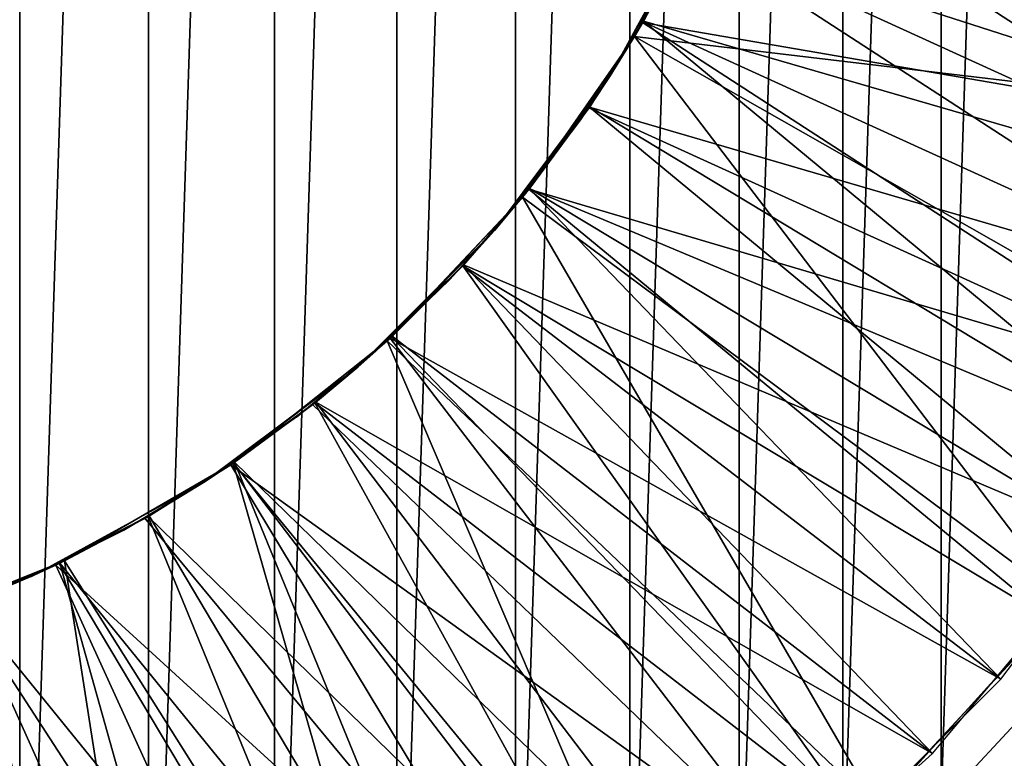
# Model space of a CAD drawing. Header units: millimetres. Extents: x -68 to 68, y 0 to 255.
# Tile 61 of 217: x 20.658 to 21.604, y 16.142 to 16.851. Entities that reach past the tile are written whole.
import ezdxf

# ---------------------------------------------------------------- set-up
doc = ezdxf.new("R2010")
doc.units = ezdxf.units.MM
doc.header["$LTSCALE"] = 41.718519
for name, color, linetype in [('6', 7, 'CONTINUOUS'), ('62', 7, 'CONTINUOUS'), ('63', 7, 'CONTINUOUS'), ('65', 7, 'CONTINUOUS'), ('68', 7, 'CONTINUOUS')]:
    doc.layers.add(name, color=color, linetype=linetype)

msp = doc.modelspace()

# ---------------------------------------------------------------- linework, layer by layer
at = {"layer": '6', "color": 7, "linetype": 'Continuous', "true_color": 0xf5f5f5}
for points in [[(20.76658, 0.28691, 62.86133), (19.3025, 30, 64.68124), (19.21763, 0.28691, 63.35203), (20.76658, 0.28691, 62.86133)], [(22.40517, 30, 63.67306), (19.3025, 30, 64.68124), (20.76658, 0.28691, 62.86133), (22.40517, 30, 63.67306)], [(22.30302, 0.28691, 62.33276), (22.40517, 30, 63.67306), (20.76658, 0.28691, 62.86133), (22.30302, 0.28691, 62.33276)]]:
    msp.add_3dface(points, dxfattribs=at)
at = {"layer": '62', "linetype": 'Continuous'}
for points in [[(21.24862, 16.83509, -76.46886), (21.33257, 17.00251, -76.42296), (21.2575, 16.85023, -74.8129), (21.24862, 16.83509, -76.46886)], [(21.24862, 16.83509, -76.8172), (21.3025, 16.93535, -78.44098), (21.33257, 17.00251, -76.7713), (21.24862, 16.83509, -76.8172)], [(21.2575, 16.85023, -74.8129), (21.33257, 17.00251, -76.42296), (21.30276, 16.93589, -74.78917), (21.2575, 16.85023, -74.8129)], [(21.22516, 16.79717, -69.1463), (21.30319, 16.93678, -70.44059), (21.31405, 16.95996, -69.1463), (21.22516, 16.79717, -69.1463)], [(21.31405, 16.95996, -96.0063), (21.25049, 16.83824, -94.8163), (21.22516, 16.79717, -96.0063), (21.31405, 16.95996, -96.0063)], [(21.29768, 16.92545, -94.79201), (21.25049, 16.83824, -94.8163), (21.31405, 16.95996, -96.0063), (21.29768, 16.92545, -94.79201)], [(21.25796, 16.85103, -70.46434), (21.30319, 16.93678, -70.44059), (21.22516, 16.79717, -69.1463), (21.25796, 16.85103, -70.46434)], [(21.25721, 16.84973, -78.4647), (21.3025, 16.93535, -78.44098), (21.24862, 16.83509, -76.8172), (21.25721, 16.84973, -78.4647)], [(21.25583, 16.84735, -86.46538), (21.30139, 16.93306, -86.44161), (21.2563, 16.84817, -84.81348), (21.25583, 16.84735, -86.46538)], [(21.25583, 16.84735, -86.81371), (21.25771, 16.8506, -88.46446), (21.30139, 16.93306, -86.78994), (21.25583, 16.84735, -86.81371)], [(21.2563, 16.84817, -84.46515), (21.30175, 16.93379, -84.44141), (21.25638, 16.84831, -82.81344), (21.2563, 16.84817, -84.46515)], [(21.2563, 16.84817, -84.81348), (21.30139, 16.93306, -86.44161), (21.30175, 16.93379, -84.78974), (21.2563, 16.84817, -84.81348)], [(21.25638, 16.84831, -82.46511), (21.30181, 16.93391, -82.44137), (21.25684, 16.8491, -80.81322), (21.25638, 16.84831, -82.46511)], [(21.25638, 16.84831, -82.81344), (21.30175, 16.93379, -84.44141), (21.30181, 16.93391, -82.78971), (21.25638, 16.84831, -82.81344)], [(21.25684, 16.8491, -80.46488), (21.30216, 16.93465, -80.44117), (21.25721, 16.84973, -78.81304), (21.25684, 16.8491, -80.46488)], [(21.25684, 16.8491, -80.81322), (21.30181, 16.93391, -82.44137), (21.30216, 16.93465, -80.78951), (21.25684, 16.8491, -80.81322)], [(21.25721, 16.84973, -78.81304), (21.30216, 16.93465, -80.44117), (21.3025, 16.93535, -78.78932), (21.25721, 16.84973, -78.81304)], [(21.2575, 16.85023, -74.46456), (21.30276, 16.93589, -74.44084), (21.25773, 16.85064, -72.81278), (21.2575, 16.85023, -74.46456)], [(21.2577, 16.85059, -88.8128), (21.25809, 16.85127, -90.46427), (21.30305, 16.93649, -88.78901), (21.2577, 16.85059, -88.8128)], [(21.25771, 16.8506, -88.46446), (21.30305, 16.9365, -88.44067), (21.30139, 16.93306, -86.78994), (21.25771, 16.8506, -88.46446)], [(21.25773, 16.85064, -72.46445), (21.30298, 16.93636, -72.44071), (21.25796, 16.85103, -70.81267), (21.25773, 16.85064, -72.46445)], [(21.25773, 16.85064, -72.81278), (21.30276, 16.93589, -74.44084), (21.30298, 16.93636, -72.78904), (21.25773, 16.85064, -72.81278)], [(21.25796, 16.85103, -70.81267), (21.30298, 16.93636, -72.44071), (21.30319, 16.93678, -70.78893), (21.25796, 16.85103, -70.81267)], [(21.20409, 16.76542, -86.48911), (21.25583, 16.84735, -86.46538), (21.20462, 16.76618, -84.83722), (21.20409, 16.76542, -86.48911)], [(21.20409, 16.76542, -86.83744), (21.20613, 16.7684, -88.48823), (21.25583, 16.84735, -86.81371), (21.20409, 16.76542, -86.83744)], [(21.20462, 16.76618, -84.48888), (21.2563, 16.84817, -84.46515), (21.2047, 16.76631, -82.83718), (21.20462, 16.76618, -84.48888)], [(21.20462, 16.76618, -84.83722), (21.25583, 16.84735, -86.46538), (21.2563, 16.84817, -84.81348), (21.20462, 16.76618, -84.83722)], [(21.2047, 16.76631, -82.48885), (21.25638, 16.84831, -82.46511), (21.20522, 16.76707, -80.83695), (21.2047, 16.76631, -82.48885)], [(21.2047, 16.76631, -82.83718), (21.2563, 16.84817, -84.46515), (21.25638, 16.84831, -82.81344), (21.2047, 16.76631, -82.83718)], [(21.20522, 16.76707, -80.48862), (21.25684, 16.8491, -80.46488), (21.2055, 16.76748, -78.83683), (21.20522, 16.76707, -80.48862)], [(21.20522, 16.76707, -80.83695), (21.25638, 16.84831, -82.46511), (21.25684, 16.8491, -80.81322), (21.20522, 16.76707, -80.83695)], [(21.2055, 16.76748, -78.4885), (21.25721, 16.84973, -78.4647), (21.24862, 16.83509, -76.8172), (21.2055, 16.76748, -78.4885)], [(21.2055, 16.76748, -78.83683), (21.25684, 16.8491, -80.46488), (21.25721, 16.84973, -78.81304), (21.2055, 16.76748, -78.83683)], [(21.20584, 16.76797, -74.48835), (21.2575, 16.85023, -74.46456), (21.20612, 16.76838, -72.83657), (21.20584, 16.76797, -74.48835)], [(21.20584, 16.76797, -74.83669), (21.24862, 16.83509, -76.46886), (21.2575, 16.85023, -74.8129), (21.20584, 16.76797, -74.83669)], [(21.20612, 16.76838, -72.48823), (21.25773, 16.85064, -72.46445), (21.20639, 16.76879, -70.83645), (21.20612, 16.76838, -72.48823)], [(21.20612, 16.76838, -72.83657), (21.2575, 16.85023, -74.46456), (21.25773, 16.85064, -72.81278), (21.20612, 16.76838, -72.83657)], [(21.20613, 16.7684, -88.48823), (21.25771, 16.8506, -88.46446), (21.25583, 16.84735, -86.81371), (21.20613, 16.7684, -88.48823)], [(21.20613, 16.7684, -88.83656), (21.20662, 16.76913, -90.48801), (21.2577, 16.85059, -88.8128), (21.20613, 16.7684, -88.83656)], [(21.20639, 16.76879, -70.48811), (21.25796, 16.85103, -70.46434), (21.22516, 16.79717, -69.1463), (21.20639, 16.76879, -70.48811)], [(21.20639, 16.76879, -70.83645), (21.25773, 16.85064, -72.46445), (21.25796, 16.85103, -70.81267), (21.20639, 16.76879, -70.83645)], [(21.20662, 16.76913, -90.48801), (21.25809, 16.85127, -90.46427), (21.2577, 16.85059, -88.8128), (21.20662, 16.76913, -90.48801)], [(21.20662, 16.76913, -90.83635), (21.25809, 16.85126, -92.46427), (21.25809, 16.85127, -90.8126), (21.20662, 16.76913, -90.83635)], [(21.20663, 16.76914, -92.48801), (21.25809, 16.85126, -92.46427), (21.20662, 16.76913, -90.83635), (21.20663, 16.76914, -92.48801)], [(21.20663, 16.76914, -92.83634), (21.25808, 16.85124, -94.46428), (21.25809, 16.85126, -92.81261), (21.20663, 16.76914, -92.83634)], [(21.20669, 16.76923, -94.48798), (21.25808, 16.85124, -94.46428), (21.20663, 16.76914, -92.83634), (21.20669, 16.76923, -94.48798)], [(21.14076, 16.68057, -76.51504), (21.24862, 16.83509, -76.46886), (21.14785, 16.68939, -74.86061), (21.14076, 16.68057, -76.51504)], [(21.14076, 16.68057, -76.86338), (21.2055, 16.76748, -78.4885), (21.24862, 16.83509, -76.8172), (21.14076, 16.68057, -76.86338)], [(21.14785, 16.68939, -74.86061), (21.24862, 16.83509, -76.46886), (21.20584, 16.76797, -74.83669), (21.14785, 16.68939, -74.86061)], [(21.25049, 16.83824, -94.8163), (21.19679, 16.75487, -94.84059), (21.22516, 16.79717, -96.0063), (21.25049, 16.83824, -94.8163)], [(21.114, 16.64868, -69.1463), (21.20639, 16.76879, -70.48811), (21.22516, 16.79717, -69.1463), (21.114, 16.64868, -69.1463)], [(21.22516, 16.79717, -96.0063), (21.1369, 16.67584, -94.86487), (21.114, 16.64868, -96.0063), (21.22516, 16.79717, -96.0063)], [(21.19679, 16.75487, -94.84059), (21.1369, 16.67584, -94.86487), (21.22516, 16.79717, -96.0063), (21.19679, 16.75487, -94.84059)], [(21.14857, 16.69029, -70.51199), (21.20639, 16.76879, -70.48811), (21.114, 16.64868, -69.1463), (21.14857, 16.69029, -70.51199)], [(21.14785, 16.68939, -74.51227), (21.20584, 16.76797, -74.48835), (21.14821, 16.68984, -72.86047), (21.14785, 16.68939, -74.51227)], [(21.14821, 16.68984, -72.51213), (21.20612, 16.76838, -72.48823), (21.14857, 16.69029, -70.86032), (21.14821, 16.68984, -72.51213)], [(21.14821, 16.68984, -72.86047), (21.20584, 16.76797, -74.48835), (21.20612, 16.76838, -72.83657), (21.14821, 16.68984, -72.86047)], [(21.1485, 16.69021, -88.51201), (21.20613, 16.7684, -88.48823), (21.20409, 16.76542, -86.83744), (21.1485, 16.69021, -88.51201)], [(21.1485, 16.69021, -88.86035), (21.1488, 16.69058, -90.5119), (21.20613, 16.7684, -88.83656), (21.1485, 16.69021, -88.86035)], [(21.14857, 16.69029, -70.86032), (21.20612, 16.76838, -72.48823), (21.20639, 16.76879, -70.83645), (21.14857, 16.69029, -70.86032)], [(21.1488, 16.69058, -90.5119), (21.20662, 16.76913, -90.48801), (21.20613, 16.7684, -88.83656), (21.1488, 16.69058, -90.5119)], [(21.1488, 16.69058, -90.86023), (21.14883, 16.69062, -92.51189), (21.20662, 16.76913, -90.83635), (21.1488, 16.69058, -90.86023)], [(21.14883, 16.69062, -92.51189), (21.20663, 16.76914, -92.48801), (21.20662, 16.76913, -90.83635), (21.14883, 16.69062, -92.51189)], [(21.14883, 16.69062, -92.86022), (21.14902, 16.69086, -94.51181), (21.20663, 16.76914, -92.83634), (21.14883, 16.69062, -92.86022)], [(21.14902, 16.69086, -94.51181), (21.20669, 16.76923, -94.48798), (21.20663, 16.76914, -92.83634), (21.14902, 16.69086, -94.51181)], [(21.14744, 16.68887, -78.51243), (21.2055, 16.76748, -78.4885), (21.14076, 16.68057, -76.86338), (21.14744, 16.68887, -78.51243)], [(21.14633, 16.68748, -86.51287), (21.20409, 16.76542, -86.48911), (21.1469, 16.6882, -84.86098), (21.14633, 16.68748, -86.51287)], [(21.14633, 16.68748, -86.8612), (21.1485, 16.69021, -88.51201), (21.20409, 16.76542, -86.83744), (21.14633, 16.68748, -86.8612)], [(21.1469, 16.6882, -84.51265), (21.20462, 16.76618, -84.48888), (21.14699, 16.68832, -82.86094), (21.1469, 16.6882, -84.51265)], [(21.1469, 16.6882, -84.86098), (21.20409, 16.76542, -86.48911), (21.20462, 16.76618, -84.83722), (21.1469, 16.6882, -84.86098)], [(21.14699, 16.68832, -82.51261), (21.2047, 16.76631, -82.48885), (21.14757, 16.68904, -80.86072), (21.14699, 16.68832, -82.51261)], [(21.14699, 16.68832, -82.86094), (21.20462, 16.76618, -84.48888), (21.2047, 16.76631, -82.83718), (21.14699, 16.68832, -82.86094)], [(21.14744, 16.68887, -78.86077), (21.20522, 16.76707, -80.48862), (21.2055, 16.76748, -78.83683), (21.14744, 16.68887, -78.86077)], [(21.14757, 16.68904, -80.51238), (21.20522, 16.76707, -80.48862), (21.14744, 16.68887, -78.86077), (21.14757, 16.68904, -80.51238)], [(21.14757, 16.68904, -80.86072), (21.2047, 16.76631, -82.48885), (21.20522, 16.76707, -80.83695), (21.14757, 16.68904, -80.86072)], [(21.08287, 16.61402, -86.53664), (21.14633, 16.68748, -86.51287), (21.08349, 16.61469, -84.88476), (21.08287, 16.61402, -86.53664)], [(21.08287, 16.61402, -86.88498), (21.08516, 16.61649, -88.53582), (21.14633, 16.68748, -86.8612), (21.08287, 16.61402, -86.88498)], [(21.08332, 16.61451, -78.53648), (21.14744, 16.68887, -78.51243), (21.14076, 16.68057, -76.86338), (21.08332, 16.61451, -78.53648)], [(21.08332, 16.61451, -78.88482), (21.08423, 16.61548, -80.53616), (21.14744, 16.68887, -78.86077), (21.08332, 16.61451, -78.88482)], [(21.08349, 16.61469, -84.53642), (21.1469, 16.6882, -84.51265), (21.08359, 16.6148, -82.88472), (21.08349, 16.61469, -84.53642)], [(21.08349, 16.61469, -84.88476), (21.14633, 16.68748, -86.51287), (21.1469, 16.6882, -84.86098), (21.08349, 16.61469, -84.88476)], [(21.08359, 16.6148, -82.53638), (21.14699, 16.68832, -82.51261), (21.08423, 16.61548, -80.88449), (21.08359, 16.6148, -82.53638)], [(21.08359, 16.6148, -82.88472), (21.1469, 16.6882, -84.51265), (21.14699, 16.68832, -82.86094), (21.08359, 16.6148, -82.88472)], [(21.08386, 16.61508, -74.53629), (21.14785, 16.68939, -74.51227), (21.08433, 16.61559, -72.88445), (21.08386, 16.61508, -74.53629)], [(21.08386, 16.61508, -74.88462), (21.14076, 16.68057, -76.51504), (21.14785, 16.68939, -74.86061), (21.08386, 16.61508, -74.88462)], [(21.08423, 16.61548, -80.53616), (21.14757, 16.68904, -80.51238), (21.14744, 16.68887, -78.86077), (21.08423, 16.61548, -80.53616)], [(21.08423, 16.61548, -80.88449), (21.14699, 16.68832, -82.51261), (21.14757, 16.68904, -80.86072), (21.08423, 16.61548, -80.88449)], [(21.08433, 16.61559, -72.53612), (21.14821, 16.68984, -72.51213), (21.08482, 16.61612, -70.88428), (21.08433, 16.61559, -72.53612)], [(21.08433, 16.61559, -72.88445), (21.14785, 16.68939, -74.51227), (21.14821, 16.68984, -72.86047), (21.08433, 16.61559, -72.88445)], [(21.08482, 16.61612, -70.53594), (21.14857, 16.69029, -70.51199), (21.114, 16.64868, -69.1463), (21.08482, 16.61612, -70.53594)], [(21.08482, 16.61612, -70.88428), (21.14821, 16.68984, -72.51213), (21.14857, 16.69029, -70.86032), (21.08482, 16.61612, -70.88428)], [(21.08492, 16.61623, -90.5359), (21.1488, 16.69058, -90.5119), (21.08516, 16.61649, -88.88415), (21.08492, 16.61623, -90.5359)], [(21.08492, 16.61623, -90.88424), (21.08498, 16.6163, -92.53588), (21.1488, 16.69058, -90.86023), (21.08492, 16.61623, -90.88424)], [(21.08498, 16.6163, -92.53588), (21.14883, 16.69062, -92.51189), (21.1488, 16.69058, -90.86023), (21.08498, 16.6163, -92.53588)], [(21.08498, 16.6163, -92.88422), (21.08533, 16.61668, -94.53576), (21.14883, 16.69062, -92.86022), (21.08498, 16.6163, -92.88422)], [(21.08516, 16.61649, -88.88415), (21.1488, 16.69058, -90.5119), (21.1485, 16.69021, -88.86035), (21.08516, 16.61649, -88.88415)], [(21.08516, 16.61649, -88.53582), (21.1485, 16.69021, -88.51201), (21.14633, 16.68748, -86.8612), (21.08516, 16.61649, -88.53582)], [(21.08533, 16.61668, -94.53576), (21.14902, 16.69086, -94.51181), (21.14883, 16.69062, -92.86022), (21.08533, 16.61668, -94.53576)], [(21.01081, 16.54247, -76.56152), (21.14076, 16.68057, -76.51504), (21.01444, 16.54581, -74.90864), (21.01081, 16.54247, -76.56152)], [(21.01081, 16.54247, -76.90985), (21.08332, 16.61451, -78.53648), (21.14076, 16.68057, -76.86338), (21.01081, 16.54247, -76.90985)], [(21.01444, 16.54581, -74.90864), (21.14076, 16.68057, -76.51504), (21.08386, 16.61508, -74.88462), (21.01444, 16.54581, -74.90864)], [(21.1369, 16.67584, -94.86487), (21.07115, 16.6016, -94.88916), (21.114, 16.64868, -96.0063), (21.1369, 16.67584, -94.86487)], [(20.98285, 16.51753, -69.1463), (21.08482, 16.61612, -70.53594), (21.114, 16.64868, -69.1463), (20.98285, 16.51753, -69.1463)], [(21.114, 16.64868, -96.0063), (20.99994, 16.5326, -94.91345), (20.98285, 16.51753, -96.0063), (21.114, 16.64868, -96.0063)], [(21.07115, 16.6016, -94.88916), (20.99994, 16.5326, -94.91345), (21.114, 16.64868, -96.0063), (21.07115, 16.6016, -94.88916)], [(21.01609, 16.54735, -94.55975), (21.08533, 16.61668, -94.53576), (21.08498, 16.6163, -92.88422), (21.01609, 16.54735, -94.55975)], [(21.0166, 16.54782, -88.55958), (21.08516, 16.61649, -88.53582), (21.08287, 16.61402, -86.88498), (21.0166, 16.54782, -88.55958)], [(21.0166, 16.54782, -88.90792), (21.08492, 16.61623, -90.5359), (21.08516, 16.61649, -88.88415), (21.0166, 16.54782, -88.90792)], [(21.01573, 16.54701, -70.55988), (21.08482, 16.61612, -70.53594), (20.98285, 16.51753, -69.1463), (21.01573, 16.54701, -70.55988)], [(21.01373, 16.54516, -78.56054), (21.08332, 16.61451, -78.53648), (21.01081, 16.54247, -76.90985), (21.01373, 16.54516, -78.56054)], [(21.01373, 16.54516, -78.90888), (21.01569, 16.54697, -80.55989), (21.08332, 16.61451, -78.88482), (21.01373, 16.54516, -78.90888)], [(21.01422, 16.54561, -86.56038), (21.08287, 16.61402, -86.53664), (21.01488, 16.54622, -84.90849), (21.01422, 16.54561, -86.56038)], [(21.01422, 16.54561, -86.90871), (21.0166, 16.54782, -88.55958), (21.08287, 16.61402, -86.88498), (21.01422, 16.54561, -86.90871)], [(21.01444, 16.54581, -74.56031), (21.08386, 16.61508, -74.53629), (21.01507, 16.5464, -72.90843), (21.01444, 16.54581, -74.56031)], [(21.01488, 16.54622, -84.56016), (21.08349, 16.61469, -84.53642), (21.01499, 16.54633, -82.90846), (21.01488, 16.54622, -84.56016)], [(21.01488, 16.54622, -84.90849), (21.08287, 16.61402, -86.53664), (21.08349, 16.61469, -84.88476), (21.01488, 16.54622, -84.90849)], [(21.01499, 16.54633, -82.56012), (21.08359, 16.6148, -82.53638), (21.01569, 16.54697, -80.90822), (21.01499, 16.54633, -82.56012)], [(21.01499, 16.54633, -82.90846), (21.08349, 16.61469, -84.53642), (21.08359, 16.6148, -82.88472), (21.01499, 16.54633, -82.90846)], [(21.01507, 16.5464, -72.5601), (21.08433, 16.61559, -72.53612), (21.01573, 16.54701, -70.90821), (21.01507, 16.5464, -72.5601)], [(21.01507, 16.5464, -72.90843), (21.08386, 16.61508, -74.53629), (21.08433, 16.61559, -72.88445), (21.01507, 16.5464, -72.90843)], [(21.01552, 16.54681, -90.55995), (21.08492, 16.61623, -90.5359), (21.0166, 16.54782, -88.90792), (21.01552, 16.54681, -90.55995)], [(21.01552, 16.54681, -90.90828), (21.0156, 16.54689, -92.55992), (21.08492, 16.61623, -90.88424), (21.01552, 16.54681, -90.90828)], [(21.0156, 16.54689, -92.55992), (21.08498, 16.6163, -92.53588), (21.08492, 16.61623, -90.88424), (21.0156, 16.54689, -92.55992)], [(21.0156, 16.54689, -92.90825), (21.01609, 16.54735, -94.55975), (21.08498, 16.6163, -92.88422), (21.0156, 16.54689, -92.90825)], [(21.01569, 16.54697, -80.55989), (21.08423, 16.61548, -80.53616), (21.08332, 16.61451, -78.88482), (21.01569, 16.54697, -80.55989)], [(21.01569, 16.54697, -80.90822), (21.08359, 16.6148, -82.53638), (21.08423, 16.61548, -80.88449), (21.01569, 16.54697, -80.90822)], [(21.01573, 16.54701, -70.90821), (21.08433, 16.61559, -72.53612), (21.08482, 16.61612, -70.88428), (21.01573, 16.54701, -70.90821)], [(20.86292, 16.42526, -76.60776), (21.01081, 16.54247, -76.56152), (20.94018, 16.48212, -74.9326), (20.86292, 16.42526, -76.60776)], [(20.86292, 16.42526, -76.95609), (20.93925, 16.48138, -78.58456), (21.01081, 16.54247, -76.90985), (20.86292, 16.42526, -76.95609)], [(20.93925, 16.48138, -78.58456), (21.01373, 16.54516, -78.56054), (21.01081, 16.54247, -76.90985), (20.93925, 16.48138, -78.58456)], [(20.93925, 16.48138, -78.93289), (20.94221, 16.48373, -80.58363), (21.01373, 16.54516, -78.90888), (20.93925, 16.48138, -78.93289)], [(20.94018, 16.48212, -74.58427), (21.01444, 16.54581, -74.56031), (20.94102, 16.48278, -72.93234), (20.94018, 16.48212, -74.58427)], [(20.94018, 16.48212, -74.9326), (21.01081, 16.54247, -76.56152), (21.01444, 16.54581, -74.90864), (20.94018, 16.48212, -74.9326)], [(20.94063, 16.48248, -86.58413), (21.01422, 16.54561, -86.56038), (20.94134, 16.48304, -84.93224), (20.94063, 16.48248, -86.58413)], [(20.94063, 16.48248, -86.93246), (20.94309, 16.48444, -88.58336), (21.01422, 16.54561, -86.90871), (20.94063, 16.48248, -86.93246)], [(20.94102, 16.48278, -72.58401), (21.01507, 16.5464, -72.5601), (20.94187, 16.48347, -70.93207), (20.94102, 16.48278, -72.58401)], [(20.94102, 16.48278, -72.93234), (21.01444, 16.54581, -74.56031), (21.01507, 16.5464, -72.90843), (20.94102, 16.48278, -72.93234)], [(20.94117, 16.48291, -90.58396), (21.01552, 16.54681, -90.55995), (20.94309, 16.48443, -88.93169), (20.94117, 16.48291, -90.58396)], [(20.94117, 16.48291, -90.93229), (20.94127, 16.48299, -92.58393), (21.01552, 16.54681, -90.90828), (20.94117, 16.48291, -90.93229)], [(20.94127, 16.48299, -92.58393), (21.0156, 16.54689, -92.55992), (21.01552, 16.54681, -90.90828), (20.94127, 16.48299, -92.58393)], [(20.94127, 16.48299, -92.93226), (20.94188, 16.48347, -94.58374), (21.0156, 16.54689, -92.90825), (20.94127, 16.48299, -92.93226)], [(20.94134, 16.48304, -84.58391), (21.01488, 16.54622, -84.56016), (20.94146, 16.48313, -82.9322), (20.94134, 16.48304, -84.58391)], [(20.94134, 16.48304, -84.93224), (21.01422, 16.54561, -86.56038), (21.01488, 16.54622, -84.90849), (20.94134, 16.48304, -84.93224)], [(20.94146, 16.48313, -82.58387), (21.01499, 16.54633, -82.56012), (20.94221, 16.48373, -80.93197), (20.94146, 16.48313, -82.58387)], [(20.94146, 16.48313, -82.9322), (21.01488, 16.54622, -84.56016), (21.01499, 16.54633, -82.90846), (20.94146, 16.48313, -82.9322)], [(20.94187, 16.48347, -70.58374), (21.01573, 16.54701, -70.55988), (20.98285, 16.51753, -69.1463), (20.94187, 16.48347, -70.58374)], [(20.94187, 16.48347, -70.93207), (21.01507, 16.5464, -72.5601), (21.01573, 16.54701, -70.90821), (20.94187, 16.48347, -70.93207)], [(20.94188, 16.48347, -94.58374), (21.01609, 16.54735, -94.55975), (21.0156, 16.54689, -92.90825), (20.94188, 16.48347, -94.58374)], [(20.94221, 16.48373, -80.58363), (21.01569, 16.54697, -80.55989), (21.01373, 16.54516, -78.90888), (20.94221, 16.48373, -80.58363)], [(20.94221, 16.48373, -80.93197), (21.01499, 16.54633, -82.56012), (21.01569, 16.54697, -80.90822), (20.94221, 16.48373, -80.93197)], [(20.94309, 16.48444, -88.58336), (21.0166, 16.54782, -88.55958), (21.01422, 16.54561, -86.90871), (20.94309, 16.48444, -88.58336)], [(20.94309, 16.48443, -88.93169), (21.01552, 16.54681, -90.55995), (21.0166, 16.54782, -88.90792), (20.94309, 16.48443, -88.93169)], [(20.99994, 16.5326, -94.91345), (20.92367, 16.46922, -94.93773), (20.98285, 16.51753, -96.0063), (20.99994, 16.5326, -94.91345)], [(20.83436, 16.40637, -69.1463), (20.94187, 16.48347, -70.58374), (20.98285, 16.51753, -69.1463), (20.83436, 16.40637, -69.1463)], [(20.98285, 16.51753, -96.0063), (20.84279, 16.41183, -94.96202), (20.83436, 16.40637, -96.0063), (20.98285, 16.51753, -96.0063)], [(20.92367, 16.46922, -94.93773), (20.84279, 16.41183, -94.96202), (20.98285, 16.51753, -96.0063), (20.92367, 16.46922, -94.93773)], [(20.86491, 16.42662, -88.60717), (20.94309, 16.48444, -88.58336), (20.94063, 16.48248, -86.93246), (20.86491, 16.42662, -88.60717)], [(20.86491, 16.42662, -88.9555), (20.94117, 16.48291, -90.58396), (20.94309, 16.48443, -88.93169), (20.86491, 16.42662, -88.9555)], [(20.8639, 16.42593, -70.60747), (20.94187, 16.48347, -70.58374), (20.83436, 16.40637, -69.1463), (20.8639, 16.42593, -70.60747)], [(20.86052, 16.42363, -78.60847), (20.93925, 16.48138, -78.58456), (20.86292, 16.42526, -76.95609), (20.86052, 16.42363, -78.60847)], [(20.86052, 16.42363, -78.95681), (20.86409, 16.42606, -80.60741), (20.93925, 16.48138, -78.93289), (20.86052, 16.42363, -78.95681)], [(20.86176, 16.42447, -74.60811), (20.94018, 16.48212, -74.58427), (20.86284, 16.42521, -72.95612), (20.86176, 16.42447, -74.60811)], [(20.86176, 16.42447, -74.95644), (20.86292, 16.42526, -76.60776), (20.94018, 16.48212, -74.9326), (20.86176, 16.42447, -74.95644)], [(20.86241, 16.42491, -86.60791), (20.94063, 16.48248, -86.58413), (20.86315, 16.42542, -84.95603), (20.86241, 16.42491, -86.60791)], [(20.86241, 16.42491, -86.95625), (20.86491, 16.42662, -88.60717), (20.94063, 16.48248, -86.93246), (20.86241, 16.42491, -86.95625)], [(20.8625, 16.42498, -90.60788), (20.94117, 16.48291, -90.58396), (20.86491, 16.42662, -88.9555), (20.8625, 16.42498, -90.60788)], [(20.8625, 16.42498, -90.95622), (20.86261, 16.42505, -92.60785), (20.94117, 16.48291, -90.93229), (20.8625, 16.42498, -90.95622)], [(20.86261, 16.42505, -92.60785), (20.94127, 16.48299, -92.58393), (20.94117, 16.48291, -90.93229), (20.86261, 16.42505, -92.60785)], [(20.86261, 16.42505, -92.95619), (20.8633, 16.42552, -94.60765), (20.94127, 16.48299, -92.93226), (20.86261, 16.42505, -92.95619)], [(20.86284, 16.42521, -72.60778), (20.94102, 16.48278, -72.58401), (20.8639, 16.42593, -70.9558), (20.86284, 16.42521, -72.60778)], [(20.86284, 16.42521, -72.95612), (20.94018, 16.48212, -74.58427), (20.94102, 16.48278, -72.93234), (20.86284, 16.42521, -72.95612)], [(20.86315, 16.42542, -84.60769), (20.94134, 16.48304, -84.58391), (20.86328, 16.42551, -82.95599), (20.86315, 16.42542, -84.60769)], [(20.86315, 16.42542, -84.95603), (20.94063, 16.48248, -86.58413), (20.94134, 16.48304, -84.93224), (20.86315, 16.42542, -84.95603)], [(20.86328, 16.42551, -82.60765), (20.94146, 16.48313, -82.58387), (20.86409, 16.42606, -80.95575), (20.86328, 16.42551, -82.60765)], [(20.86328, 16.42551, -82.95599), (20.94134, 16.48304, -84.58391), (20.94146, 16.48313, -82.9322), (20.86328, 16.42551, -82.95599)], [(20.8633, 16.42552, -94.60765), (20.94188, 16.48347, -94.58374), (20.94127, 16.48299, -92.93226), (20.8633, 16.42552, -94.60765)], [(20.8639, 16.42593, -70.9558), (20.94102, 16.48278, -72.58401), (20.94187, 16.48347, -70.93207), (20.8639, 16.42593, -70.9558)], [(20.86409, 16.42606, -80.60741), (20.94221, 16.48373, -80.58363), (20.93925, 16.48138, -78.93289), (20.86409, 16.42606, -80.60741)], [(20.86409, 16.42606, -80.95575), (20.94146, 16.48313, -82.58387), (20.94221, 16.48373, -80.93197), (20.86409, 16.42606, -80.95575)], [(20.70077, 16.33125, -76.65369), (20.86292, 16.42526, -76.60776), (20.77951, 16.373, -74.9802), (20.70077, 16.33125, -76.65369)], [(20.70077, 16.33125, -77.00203), (20.86052, 16.42363, -78.60847), (20.86292, 16.42526, -76.95609), (20.70077, 16.33125, -77.00203)], [(20.77808, 16.37218, -78.63227), (20.86052, 16.42363, -78.60847), (20.70077, 16.33125, -77.00203), (20.77808, 16.37218, -78.63227)], [(20.77808, 16.37218, -78.9806), (20.78201, 16.37445, -80.63116), (20.86052, 16.42363, -78.95681), (20.77808, 16.37218, -78.9806)], [(20.77951, 16.373, -74.9802), (20.86292, 16.42526, -76.60776), (20.86176, 16.42447, -74.95644), (20.77951, 16.373, -74.9802)], [(20.77951, 16.373, -74.63187), (20.86176, 16.42447, -74.60811), (20.78073, 16.3737, -72.97986), (20.77951, 16.373, -74.63187)], [(20.78017, 16.37338, -90.63168), (20.8625, 16.42498, -90.60788), (20.78281, 16.37491, -88.97927), (20.78017, 16.37338, -90.63168)], [(20.78017, 16.37338, -90.98002), (20.78028, 16.37345, -92.63165), (20.8625, 16.42498, -90.95622), (20.78017, 16.37338, -90.98002)], [(20.78028, 16.37345, -92.63165), (20.86261, 16.42505, -92.60785), (20.8625, 16.42498, -90.95622), (20.78028, 16.37345, -92.63165)], [(20.78028, 16.37345, -92.97998), (20.781, 16.37386, -94.63145), (20.86261, 16.42505, -92.95619), (20.78028, 16.37345, -92.97998)], [(20.78031, 16.37346, -86.63164), (20.86241, 16.42491, -86.60791), (20.78107, 16.3739, -84.97976), (20.78031, 16.37346, -86.63164)], [(20.78031, 16.37346, -86.97997), (20.78281, 16.37491, -88.63093), (20.86241, 16.42491, -86.95625), (20.78031, 16.37346, -86.97997)], [(20.78073, 16.3737, -72.63152), (20.86284, 16.42521, -72.60778), (20.78191, 16.37439, -70.97952), (20.78073, 16.3737, -72.63152)], [(20.78073, 16.3737, -72.97986), (20.86176, 16.42447, -74.60811), (20.86284, 16.42521, -72.95612), (20.78073, 16.3737, -72.97986)], [(20.781, 16.37386, -94.63145), (20.8633, 16.42552, -94.60765), (20.86261, 16.42505, -92.95619), (20.781, 16.37386, -94.63145)], [(20.78107, 16.3739, -84.63142), (20.86315, 16.42542, -84.60769), (20.78121, 16.37398, -82.97972), (20.78107, 16.3739, -84.63142)], [(20.78107, 16.3739, -84.97976), (20.86241, 16.42491, -86.60791), (20.86315, 16.42542, -84.95603), (20.78107, 16.3739, -84.97976)], [(20.78121, 16.37398, -82.63139), (20.86328, 16.42551, -82.60765), (20.78201, 16.37445, -80.97949), (20.78121, 16.37398, -82.63139)], [(20.78121, 16.37398, -82.97972), (20.86315, 16.42542, -84.60769), (20.86328, 16.42551, -82.95599), (20.78121, 16.37398, -82.97972)], [(20.78191, 16.37439, -70.63119), (20.8639, 16.42593, -70.60747), (20.83436, 16.40637, -69.1463), (20.78191, 16.37439, -70.63119)], [(20.78191, 16.37439, -70.97952), (20.86284, 16.42521, -72.60778), (20.8639, 16.42593, -70.9558), (20.78191, 16.37439, -70.97952)], [(20.78201, 16.37445, -80.63116), (20.86409, 16.42606, -80.60741), (20.86052, 16.42363, -78.95681), (20.78201, 16.37445, -80.63116)], [(20.78201, 16.37445, -80.97949), (20.86328, 16.42551, -82.60765), (20.86409, 16.42606, -80.95575), (20.78201, 16.37445, -80.97949)], [(20.78281, 16.37491, -88.63093), (20.86491, 16.42662, -88.60717), (20.86241, 16.42491, -86.95625), (20.78281, 16.37491, -88.63093)], [(20.78281, 16.37491, -88.97927), (20.8625, 16.42498, -90.60788), (20.86491, 16.42662, -88.9555), (20.78281, 16.37491, -88.97927)], [(20.84279, 16.41183, -94.96202), (20.75778, 16.36078, -94.9863), (20.83436, 16.40637, -96.0063), (20.84279, 16.41183, -94.96202)], [(20.67157, 16.31748, -69.1463), (20.78191, 16.37439, -70.63119), (20.83436, 16.40637, -69.1463), (20.67157, 16.31748, -69.1463)], [(20.83436, 16.40637, -96.0063), (20.75778, 16.36078, -94.9863), (20.67157, 16.31748, -96.0063), (20.83436, 16.40637, -96.0063)], [(20.6963, 16.32909, -70.65491), (20.78191, 16.37439, -70.63119), (20.67157, 16.31748, -69.1463), (20.6963, 16.32909, -70.65491)], [(20.69236, 16.32719, -78.65598), (20.77808, 16.37218, -78.63227), (20.70077, 16.33125, -77.00203), (20.69236, 16.32719, -78.65598)], [(20.69236, 16.32719, -79.00431), (20.69633, 16.3291, -80.6549), (20.77808, 16.37218, -78.9806), (20.69236, 16.32719, -79.00431)], [(20.69384, 16.3279, -74.65558), (20.77951, 16.373, -74.63187), (20.69508, 16.3285, -73.00357), (20.69384, 16.3279, -74.65558)], [(20.69384, 16.3279, -75.00391), (20.70077, 16.33125, -76.65369), (20.77951, 16.373, -74.9802), (20.69384, 16.3279, -75.00391)], [(20.69458, 16.32826, -90.65538), (20.78017, 16.37338, -90.63168), (20.69721, 16.32953, -89.003), (20.69458, 16.32826, -90.65538)], [(20.69458, 16.32826, -91.00371), (20.69469, 16.32831, -92.65535), (20.78017, 16.37338, -90.98002), (20.69458, 16.32826, -91.00371)], [(20.69469, 16.32831, -92.65535), (20.78028, 16.37345, -92.63165), (20.78017, 16.37338, -90.98002), (20.69469, 16.32831, -92.65535)], [(20.69469, 16.32831, -93.00368), (20.69542, 16.32866, -94.65515), (20.78028, 16.37345, -92.97998), (20.69469, 16.32831, -93.00368)], [(20.69472, 16.32833, -86.65534), (20.78031, 16.37346, -86.63164), (20.69547, 16.32869, -85.00347), (20.69472, 16.32833, -86.65534)], [(20.69472, 16.32833, -87.00367), (20.69721, 16.32953, -88.65466), (20.78031, 16.37346, -86.97997), (20.69472, 16.32833, -87.00367)], [(20.69508, 16.3285, -72.65524), (20.78073, 16.3737, -72.63152), (20.6963, 16.32909, -71.00324), (20.69508, 16.3285, -72.65524)], [(20.69508, 16.3285, -73.00357), (20.77951, 16.373, -74.63187), (20.78073, 16.3737, -72.97986), (20.69508, 16.3285, -73.00357)], [(20.69542, 16.32866, -94.65515), (20.781, 16.37386, -94.63145), (20.78028, 16.37345, -92.97998), (20.69542, 16.32866, -94.65515)], [(20.69547, 16.32869, -84.65513), (20.78107, 16.3739, -84.63142), (20.6956, 16.32875, -83.00343), (20.69547, 16.32869, -84.65513)], [(20.69547, 16.32869, -85.00347), (20.78031, 16.37346, -86.63164), (20.78107, 16.3739, -84.97976), (20.69547, 16.32869, -85.00347)], [(20.6956, 16.32875, -82.6551), (20.78121, 16.37398, -82.63139), (20.69633, 16.3291, -81.00324), (20.6956, 16.32875, -82.6551)], [(20.6956, 16.32875, -83.00343), (20.78107, 16.3739, -84.63142), (20.78121, 16.37398, -82.97972), (20.6956, 16.32875, -83.00343)], [(20.6963, 16.32909, -71.00324), (20.78073, 16.3737, -72.63152), (20.78191, 16.37439, -70.97952), (20.6963, 16.32909, -71.00324)], [(20.69633, 16.3291, -80.6549), (20.78201, 16.37445, -80.63116), (20.77808, 16.37218, -78.9806), (20.69633, 16.3291, -80.6549)], [(20.69633, 16.3291, -81.00324), (20.78121, 16.37398, -82.63139), (20.78201, 16.37445, -80.97949), (20.69633, 16.3291, -81.00324)], [(20.69721, 16.32953, -88.65466), (20.78281, 16.37491, -88.63093), (20.78031, 16.37346, -86.97997), (20.69721, 16.32953, -88.65466)], [(20.69721, 16.32953, -89.003), (20.78017, 16.37338, -90.63168), (20.78281, 16.37491, -88.97927), (20.69721, 16.32953, -89.003)], [(20.75778, 16.36078, -94.9863), (20.66912, 16.31636, -95.01059), (20.67157, 16.31748, -96.0063), (20.75778, 16.36078, -94.9863)], [(20.52659, 16.26148, -76.69968), (20.70077, 16.33125, -76.65369), (20.6048, 16.28921, -75.02769), (20.52659, 16.26148, -76.69968)], [(20.52659, 16.26148, -77.04801), (20.69236, 16.32719, -78.65598), (20.70077, 16.33125, -77.00203), (20.52659, 16.26148, -77.04801)], [(20.60329, 16.28862, -78.67975), (20.69236, 16.32719, -78.65598), (20.52659, 16.26148, -77.04801), (20.60329, 16.28862, -78.67975)], [(20.60329, 16.28862, -79.02809), (20.60685, 16.29001, -80.67882), (20.69236, 16.32719, -79.00431), (20.60329, 16.28862, -79.02809)], [(20.6048, 16.28921, -75.02769), (20.70077, 16.33125, -76.65369), (20.69384, 16.3279, -75.00391), (20.6048, 16.28921, -75.02769)], [(20.6048, 16.28921, -74.67935), (20.69384, 16.3279, -74.65558), (20.60609, 16.28971, -73.02735), (20.6048, 16.28921, -74.67935)], [(20.60562, 16.28953, -86.67914), (20.69472, 16.32833, -86.65534), (20.60619, 16.28975, -85.02732), (20.60562, 16.28953, -86.67914)], [(20.60562, 16.28953, -87.02747), (20.60826, 16.29057, -88.67844), (20.69472, 16.32833, -87.00367), (20.60562, 16.28953, -87.02747)], [(20.60575, 16.28958, -90.6791), (20.69458, 16.32826, -90.65538), (20.60826, 16.29057, -89.02678), (20.60575, 16.28958, -90.6791)], [(20.60575, 16.28958, -91.02744), (20.60588, 16.28963, -92.67907), (20.69458, 16.32826, -91.00371), (20.60575, 16.28958, -91.02744)], [(20.60588, 16.28963, -92.67907), (20.69469, 16.32831, -92.65535), (20.69458, 16.32826, -91.00371), (20.60588, 16.28963, -92.67907)], [(20.60588, 16.28963, -93.0274), (20.60667, 16.28994, -94.67886), (20.69469, 16.32831, -93.00368), (20.60588, 16.28963, -93.0274)], [(20.60609, 16.28971, -72.67902), (20.69508, 16.3285, -72.65524), (20.60736, 16.29021, -71.02702), (20.60609, 16.28971, -72.67902)], [(20.60609, 16.28971, -73.02735), (20.69384, 16.3279, -74.65558), (20.69508, 16.3285, -73.00357), (20.60609, 16.28971, -73.02735)], [(20.60619, 16.28975, -84.67899), (20.69547, 16.32869, -84.65513), (20.60629, 16.28979, -83.0273), (20.60619, 16.28975, -84.67899)], [(20.60619, 16.28975, -85.02732), (20.69472, 16.32833, -86.65534), (20.69547, 16.32869, -85.00347), (20.60619, 16.28975, -85.02732)], [(20.60629, 16.28979, -82.67896), (20.6956, 16.32875, -82.6551), (20.60685, 16.29001, -81.02715), (20.60629, 16.28979, -82.67896)], [(20.60629, 16.28979, -83.0273), (20.69547, 16.32869, -84.65513), (20.6956, 16.32875, -83.00343), (20.60629, 16.28979, -83.0273)], [(20.60667, 16.28994, -94.67886), (20.69542, 16.32866, -94.65515), (20.69469, 16.32831, -93.00368), (20.60667, 16.28994, -94.67886)], [(20.60685, 16.29001, -80.67882), (20.69633, 16.3291, -80.6549), (20.69236, 16.32719, -79.00431), (20.60685, 16.29001, -80.67882)], [(20.60685, 16.29001, -81.02715), (20.6956, 16.32875, -82.6551), (20.69633, 16.3291, -81.00324), (20.60685, 16.29001, -81.02715)], [(20.60736, 16.29021, -70.67868), (20.6963, 16.32909, -70.65491), (20.67157, 16.31748, -69.1463), (20.60736, 16.29021, -70.67868)], [(20.60736, 16.29021, -71.02702), (20.69508, 16.3285, -72.65524), (20.6963, 16.32909, -71.00324), (20.60736, 16.29021, -71.02702)], [(20.60826, 16.29057, -88.67844), (20.69721, 16.32953, -88.65466), (20.69472, 16.32833, -87.00367), (20.60826, 16.29057, -88.67844)], [(20.60826, 16.29057, -89.02678), (20.69458, 16.32826, -90.65538), (20.69721, 16.32953, -89.003), (20.60826, 16.29057, -89.02678)], [(20.49778, 16.25266, -69.1463), (20.60736, 16.29021, -70.67868), (20.67157, 16.31748, -69.1463), (20.49778, 16.25266, -69.1463)], [(20.67157, 16.31748, -96.0063), (20.57734, 16.27883, -95.03488), (20.49778, 16.25266, -96.0063), (20.67157, 16.31748, -96.0063)], [(20.66912, 16.31636, -95.01059), (20.57734, 16.27883, -95.03488), (20.67157, 16.31748, -96.0063), (20.66912, 16.31636, -95.01059)]]:
    msp.add_3dface(points, dxfattribs=at)
at = {"layer": '63', "linetype": 'Continuous'}
for points in [[(21.37335, 17.11544, -80.39355), (21.34103, 17.02345, -80.41743), (21.96039, 16.82342, -80.58492), (21.37335, 17.11544, -80.39355)], [(22.03594, 17.08081, -80.54109), (21.37335, 17.11544, -80.39355), (21.96039, 16.82342, -80.58492), (22.03594, 17.08081, -80.54109)], [(21.34103, 17.02345, -80.41743), (21.30216, 16.93465, -80.44117), (21.96039, 16.82342, -80.58492), (21.34103, 17.02345, -80.41743)], [(21.34127, 17.02405, -78.41728), (21.3025, 16.93535, -78.44098), (21.89384, 16.66527, -78.61293), (21.34127, 17.02405, -78.41728)], [(21.99172, 16.91502, -78.56911), (21.34127, 17.02405, -78.41728), (21.89384, 16.66527, -78.61293), (21.99172, 16.91502, -78.56911)], [(21.34079, 17.02284, -82.41759), (21.30181, 16.93391, -82.44137), (21.92456, 16.73349, -82.60072), (21.34079, 17.02284, -82.41759)], [(22.01279, 16.98681, -82.5569), (21.34079, 17.02284, -82.41759), (21.92456, 16.73349, -82.60072), (22.01279, 16.98681, -82.5569)], [(21.33257, 17.00251, -76.42296), (21.24862, 16.83509, -76.46886), (21.9331, 16.75377, -76.59713), (21.33257, 17.00251, -76.42296)], [(21.30181, 16.93391, -82.44137), (21.25638, 16.84831, -82.46511), (21.92456, 16.73349, -82.60072), (21.30181, 16.93391, -82.44137)], [(21.30216, 16.93465, -80.44117), (21.25684, 16.8491, -80.46488), (21.85024, 16.57884, -80.62874), (21.30216, 16.93465, -80.44117)], [(21.3025, 16.93535, -78.44098), (21.25721, 16.84973, -78.4647), (21.89384, 16.66527, -78.61293), (21.3025, 16.93535, -78.44098)], [(21.96039, 16.82342, -80.58492), (21.30216, 16.93465, -80.44117), (21.85024, 16.57884, -80.62874), (21.96039, 16.82342, -80.58492)], [(21.25638, 16.84831, -82.46511), (21.2047, 16.76631, -82.48885), (21.8024, 16.49467, -82.64454), (21.25638, 16.84831, -82.46511)], [(21.25684, 16.8491, -80.46488), (21.20522, 16.76707, -80.48862), (21.85024, 16.57884, -80.62874), (21.25684, 16.8491, -80.46488)], [(21.25721, 16.84973, -78.4647), (21.2055, 16.76748, -78.4885), (21.76261, 16.43132, -78.65676), (21.25721, 16.84973, -78.4647)], [(21.92456, 16.73349, -82.60072), (21.25638, 16.84831, -82.46511), (21.8024, 16.49467, -82.64454), (21.92456, 16.73349, -82.60072)], [(21.89384, 16.66527, -78.61293), (21.25721, 16.84973, -78.4647), (21.76261, 16.43132, -78.65676), (21.89384, 16.66527, -78.61293)], [(21.24862, 16.83509, -76.46886), (21.14076, 16.68057, -76.51504), (21.66235, 16.29208, -76.68477), (21.24862, 16.83509, -76.46886)], [(21.9331, 16.75377, -76.59713), (21.24862, 16.83509, -76.46886), (21.81364, 16.51359, -76.64095), (21.9331, 16.75377, -76.59713)], [(21.81364, 16.51359, -76.64095), (21.24862, 16.83509, -76.46886), (21.66235, 16.29208, -76.68477), (21.81364, 16.51359, -76.64095)], [(21.2047, 16.76631, -82.48885), (21.14699, 16.68832, -82.51261), (21.8024, 16.49467, -82.64454), (21.2047, 16.76631, -82.48885)], [(21.2055, 16.76748, -78.4885), (21.14744, 16.68887, -78.51243), (21.76261, 16.43132, -78.65676), (21.2055, 16.76748, -78.4885)], [(21.20522, 16.76707, -80.48862), (21.14757, 16.68904, -80.51238), (21.70756, 16.35168, -80.67256), (21.20522, 16.76707, -80.48862)], [(21.85024, 16.57884, -80.62874), (21.20522, 16.76707, -80.48862), (21.70756, 16.35168, -80.67256), (21.85024, 16.57884, -80.62874)], [(21.14744, 16.68887, -78.51243), (21.08332, 16.61451, -78.53648), (21.60052, 16.21759, -78.70058), (21.14744, 16.68887, -78.51243)], [(21.14699, 16.68832, -82.51261), (21.08359, 16.6148, -82.53638), (21.64863, 16.27488, -82.68836), (21.14699, 16.68832, -82.51261)], [(21.14757, 16.68904, -80.51238), (21.08423, 16.61548, -80.53616), (21.70756, 16.35168, -80.67256), (21.14757, 16.68904, -80.51238)], [(21.8024, 16.49467, -82.64454), (21.14699, 16.68832, -82.51261), (21.64863, 16.27488, -82.68836), (21.8024, 16.49467, -82.64454)], [(21.76261, 16.43132, -78.65676), (21.14744, 16.68887, -78.51243), (21.60052, 16.21759, -78.70058), (21.76261, 16.43132, -78.65676)], [(21.14076, 16.68057, -76.51504), (21.01081, 16.54247, -76.56152), (21.4821, 16.09342, -76.72859), (21.14076, 16.68057, -76.51504)], [(21.66235, 16.29208, -76.68477), (21.14076, 16.68057, -76.51504), (21.4821, 16.09342, -76.72859), (21.66235, 16.29208, -76.68477)], [(21.08332, 16.61451, -78.53648), (21.01373, 16.54516, -78.56054), (21.60052, 16.21759, -78.70058), (21.08332, 16.61451, -78.53648)], [(21.08359, 16.6148, -82.53638), (21.01499, 16.54633, -82.56012), (21.46614, 16.07827, -82.73219), (21.08359, 16.6148, -82.53638)], [(21.08423, 16.61548, -80.53616), (21.01569, 16.54697, -80.55989), (21.53506, 16.14626, -80.71638), (21.08423, 16.61548, -80.53616)], [(21.64863, 16.27488, -82.68836), (21.08359, 16.6148, -82.53638), (21.46614, 16.07827, -82.73219), (21.64863, 16.27488, -82.68836)], [(21.70756, 16.35168, -80.67256), (21.08423, 16.61548, -80.53616), (21.53506, 16.14626, -80.71638), (21.70756, 16.35168, -80.67256)], [(21.01081, 16.54247, -76.56152), (20.86292, 16.42526, -76.60776), (21.27629, 15.92138, -76.77242), (21.01081, 16.54247, -76.56152)], [(21.01373, 16.54516, -78.56054), (20.93925, 16.48138, -78.58456), (21.41062, 16.02812, -78.7444), (21.01373, 16.54516, -78.56054)], [(21.01499, 16.54633, -82.56012), (20.94146, 16.48313, -82.58387), (21.46614, 16.07827, -82.73219), (21.01499, 16.54633, -82.56012)], [(21.01569, 16.54697, -80.55989), (20.94221, 16.48373, -80.58363), (21.53506, 16.14626, -80.71638), (21.01569, 16.54697, -80.55989)], [(21.4821, 16.09342, -76.72859), (21.01081, 16.54247, -76.56152), (21.27629, 15.92138, -76.77242), (21.4821, 16.09342, -76.72859)], [(21.60052, 16.21759, -78.70058), (21.01373, 16.54516, -78.56054), (21.41062, 16.02812, -78.7444), (21.60052, 16.21759, -78.70058)], [(20.93925, 16.48138, -78.58456), (20.86052, 16.42363, -78.60847), (21.41062, 16.02812, -78.7444), (20.93925, 16.48138, -78.58456)], [(20.94146, 16.48313, -82.58387), (20.86328, 16.42551, -82.60765), (21.2584, 15.90857, -82.77601), (20.94146, 16.48313, -82.58387)], [(20.94221, 16.48373, -80.58363), (20.86409, 16.42606, -80.60741), (21.336, 15.96645, -80.7602), (20.94221, 16.48373, -80.58363)], [(21.46614, 16.07827, -82.73219), (20.94146, 16.48313, -82.58387), (21.2584, 15.90857, -82.77601), (21.46614, 16.07827, -82.73219)], [(21.53506, 16.14626, -80.71638), (20.94221, 16.48373, -80.58363), (21.336, 15.96645, -80.7602), (21.53506, 16.14626, -80.71638)], [(20.86292, 16.42526, -76.60776), (20.70077, 16.33125, -76.65369), (21.04881, 15.77922, -76.81624), (20.86292, 16.42526, -76.60776)], [(20.86052, 16.42363, -78.60847), (20.77808, 16.37218, -78.63227), (21.19653, 15.86651, -78.78822), (20.86052, 16.42363, -78.60847)], [(20.86328, 16.42551, -82.60765), (20.78121, 16.37398, -82.63139), (21.2584, 15.90857, -82.77601), (20.86328, 16.42551, -82.60765)], [(20.86409, 16.42606, -80.60741), (20.78201, 16.37445, -80.63116), (21.11414, 15.81567, -80.80403), (20.86409, 16.42606, -80.60741)], [(21.41062, 16.02812, -78.7444), (20.86052, 16.42363, -78.60847), (21.19653, 15.86651, -78.78822), (21.41062, 16.02812, -78.7444)], [(21.27629, 15.92138, -76.77242), (20.86292, 16.42526, -76.60776), (21.04881, 15.77922, -76.81624), (21.27629, 15.92138, -76.77242)], [(21.336, 15.96645, -80.7602), (20.86409, 16.42606, -80.60741), (21.11414, 15.81567, -80.80403), (21.336, 15.96645, -80.7602)], [(20.77808, 16.37218, -78.63227), (20.69236, 16.32719, -78.65598), (21.19653, 15.86651, -78.78822), (20.77808, 16.37218, -78.63227)], [(20.78121, 16.37398, -82.63139), (20.6956, 16.32875, -82.6551), (21.02934, 15.76898, -82.81983), (20.78121, 16.37398, -82.63139)], [(20.78201, 16.37445, -80.63116), (20.69633, 16.3291, -80.6549), (21.11414, 15.81567, -80.80403), (20.78201, 16.37445, -80.63116)], [(21.2584, 15.90857, -82.77601), (20.78121, 16.37398, -82.63139), (21.02934, 15.76898, -82.81983), (21.2584, 15.90857, -82.77601)], [(20.70077, 16.33125, -76.65369), (20.52659, 16.26148, -76.69968), (20.80398, 15.66961, -76.86006), (20.70077, 16.33125, -76.65369)], [(20.69236, 16.32719, -78.65598), (20.60329, 16.28862, -78.67975), (20.96228, 15.73581, -78.83204), (20.69236, 16.32719, -78.65598)], [(20.6956, 16.32875, -82.6551), (20.60629, 16.28979, -82.67896), (21.02934, 15.76898, -82.81983), (20.6956, 16.32875, -82.6551)], [(20.69633, 16.3291, -80.6549), (20.60685, 16.29001, -80.67882), (20.8737, 15.69676, -80.84785), (20.69633, 16.3291, -80.6549)], [(21.19653, 15.86651, -78.78822), (20.69236, 16.32719, -78.65598), (20.96228, 15.73581, -78.83204), (21.19653, 15.86651, -78.78822)], [(21.11414, 15.81567, -80.80403), (20.69633, 16.3291, -80.6549), (20.8737, 15.69676, -80.84785), (21.11414, 15.81567, -80.80403)], [(21.04881, 15.77922, -76.81624), (20.70077, 16.33125, -76.65369), (20.80398, 15.66961, -76.86006), (21.04881, 15.77922, -76.81624)], [(20.60329, 16.28862, -78.67975), (20.51161, 16.2568, -78.70352), (20.71231, 15.6385, -78.87586), (20.60329, 16.28862, -78.67975)], [(20.60629, 16.28979, -82.67896), (20.51397, 16.25753, -82.70291), (20.78328, 15.66214, -82.86365), (20.60629, 16.28979, -82.67896)], [(20.60685, 16.29001, -80.67882), (20.51434, 16.25764, -80.70282), (20.8737, 15.69676, -80.84785), (20.60685, 16.29001, -80.67882)], [(20.96228, 15.73581, -78.83204), (20.60329, 16.28862, -78.67975), (20.71231, 15.6385, -78.87586), (20.96228, 15.73581, -78.83204)], [(21.02934, 15.76898, -82.81983), (20.60629, 16.28979, -82.67896), (20.78328, 15.66214, -82.86365), (21.02934, 15.76898, -82.81983)], [(20.51161, 16.2568, -78.70352), (20.418, 16.23196, -78.72724), (20.71231, 15.6385, -78.87586), (20.51161, 16.2568, -78.70352)], [(20.51397, 16.25753, -82.70291), (20.4192, 16.23223, -82.72694), (20.78328, 15.66214, -82.86365), (20.51397, 16.25753, -82.70291)], [(20.8737, 15.69676, -80.84785), (20.51434, 16.25764, -80.70282), (20.6192, 15.61197, -80.89167), (20.8737, 15.69676, -80.84785)], [(20.80398, 15.66961, -76.86006), (20.52659, 16.26148, -76.69968), (20.54642, 15.59465, -76.90388), (20.80398, 15.66961, -76.86006)], [(20.71231, 15.6385, -78.87586), (20.418, 16.23196, -78.72724), (20.45135, 15.57641, -78.91969), (20.71231, 15.6385, -78.87586)], [(20.78328, 15.66214, -82.86365), (20.4192, 16.23223, -82.72694), (20.5249, 15.59009, -82.90747), (20.78328, 15.66214, -82.86365)]]:
    msp.add_3dface(points, dxfattribs=at)
at = {"layer": '65', "color": 7, "linetype": 'Continuous'}
for points in [[(20.6577, 15.58143, -101.4), (20.53153, 15.55121, -101.4), (20.6577, 19.41857, -101.4), (20.6577, 15.58143, -101.4)], [(20.78136, 19.38029, -101.4), (20.6577, 15.58143, -101.4), (20.6577, 19.41857, -101.4), (20.78136, 19.38029, -101.4)], [(20.78136, 15.61971, -101.4), (20.6577, 15.58143, -101.4), (20.78136, 19.38029, -101.4), (20.78136, 15.61971, -101.4)], [(20.90248, 19.33396, -101.4), (20.78136, 15.61971, -101.4), (20.78136, 19.38029, -101.4), (20.90248, 19.33396, -101.4)], [(20.90248, 15.66604, -101.4), (20.78136, 15.61971, -101.4), (20.90248, 19.33396, -101.4), (20.90248, 15.66604, -101.4)], [(21.02022, 19.27988, -101.4), (20.90248, 15.66604, -101.4), (20.90248, 19.33396, -101.4), (21.02022, 19.27988, -101.4)], [(21.02022, 15.72012, -101.4), (20.90248, 15.66604, -101.4), (21.02022, 19.27988, -101.4), (21.02022, 15.72012, -101.4)], [(21.13421, 19.21825, -101.4), (21.02022, 15.72012, -101.4), (21.02022, 19.27988, -101.4), (21.13421, 19.21825, -101.4)], [(21.13421, 15.78175, -101.4), (21.02022, 15.72012, -101.4), (21.13421, 19.21825, -101.4), (21.13421, 15.78175, -101.4)], [(21.24402, 19.14928, -101.4), (21.13421, 15.78175, -101.4), (21.13421, 19.21825, -101.4), (21.24402, 19.14928, -101.4)], [(21.24402, 15.85072, -101.4), (21.13421, 15.78175, -101.4), (21.24402, 19.14928, -101.4), (21.24402, 15.85072, -101.4)], [(21.349, 19.07338, -101.4), (21.24402, 15.85072, -101.4), (21.24402, 19.14928, -101.4), (21.349, 19.07338, -101.4)], [(21.349, 15.92662, -101.4), (21.24402, 15.85072, -101.4), (21.349, 19.07338, -101.4), (21.349, 15.92662, -101.4)], [(21.4489, 18.99074, -101.4), (21.349, 15.92662, -101.4), (21.349, 19.07338, -101.4), (21.4489, 18.99074, -101.4)], [(21.4489, 16.00926, -101.4), (21.349, 15.92662, -101.4), (21.4489, 18.99074, -101.4), (21.4489, 16.00926, -101.4)], [(21.54317, 18.90179, -101.4), (21.4489, 16.00926, -101.4), (21.4489, 18.99074, -101.4), (21.54317, 18.90179, -101.4)], [(21.54317, 16.0982, -101.4), (21.4489, 16.00926, -101.4), (21.54317, 18.90179, -101.4), (21.54317, 16.0982, -101.4)], [(21.63142, 18.80694, -101.4), (21.54317, 16.0982, -101.4), (21.54317, 18.90179, -101.4), (21.63142, 18.80694, -101.4)], [(21.63141, 16.19306, -101.4), (21.54317, 16.0982, -101.4), (21.63142, 18.80694, -101.4), (21.63141, 16.19306, -101.4)]]:
    msp.add_3dface(points, dxfattribs=at)
at = {"layer": '68', "color": 7, "linetype": 'Continuous'}
msp.add_3dface([(21.54317, 16.0982, -101.4), (21.63141, 16.19306, -101.4), (21.62007, 16.03011, -101.39117), (21.54317, 16.0982, -101.4)], dxfattribs=at)

doc.saveas('drawing.dxf')
